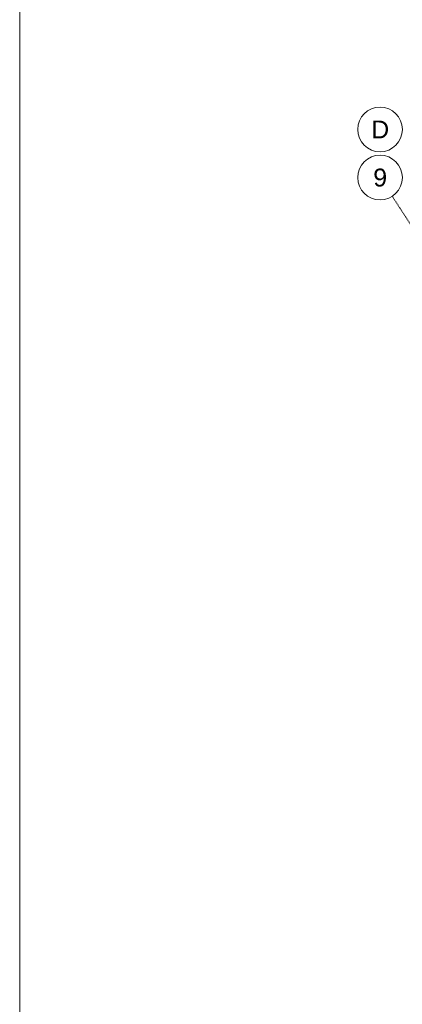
# Model space of a CAD drawing. Extents: x 0 to 92550, y 0 to 59400.
# Tile 16 of 94: x 1000 to 5289, y 38107 to 49129. Entities that reach past the tile are written whole.
import ezdxf
from ezdxf.xclip import XClip

# ---------------------------------------------------------------- set-up
doc = ezdxf.new("R2010")
doc.units = 0
doc.header["$MEASUREMENT"] = 0
doc.header["$XCLIPFRAME"] = 0
doc.linetypes.add('Streep-punt fijn', pattern=[1251.000023, 626.000023, -312.5, 0, -312.5])
doc.layers.add('ZZ A Stramien', color=7, linetype='Continuous')
doc.styles.add('GENERATED_STYLE_2', font='arial.ttf')

# ---------------------------------------------------------------- blocks, each defined once
blk = doc.blocks.new('Drawing_1_1', base_point=(5739, 6500))
at = {"layer": 'ZZ A Stramien', "color": 7, "linetype": 'Streep-punt fijn', "lineweight": 9, "ltscale": 0.01}
blk.add_line((5175, 47153), (31674, 6459), dxfattribs=at)
at = {"layer": 'ZZ A Stramien', "color": 7, "linetype": 'Continuous', "lineweight": 9, "ltscale": 0.01}
for centre in [(5039, 47900), (5039, 47362)]:
    blk.add_circle(centre, 250, dxfattribs=at)
at = {"layer": 'ZZ A Stramien', "color": 7, "linetype": 'Streep-punt fijn', "lineweight": 9, "ltscale": 0.01}
blk.add_point((5175, 47153), dxfattribs=at)
blk.add_point((5175, 47153), dxfattribs=at)
blk.add_point((5175, 47153), dxfattribs=at)
at = {"layer": 'ZZ A Stramien', "color": 7, "linetype": 'Continuous', "lineweight": 5, "char_height": 200, "attachment_point": 1, "style": 'GENERATED_STYLE_2'}
for s, insert in [('\\A1;{\\pql;\\pt0;\\fArial|b0|i0|c0|p0;\\W1.000000;D}', (4940, 48000)), ('\\A1;{\\pql;\\pt0;\\fArial|b0|i0|c0|p0;\\W1.000000;9}', (4963, 47462))]:
    blk.add_mtext(s, dxfattribs=dict(at, insert=insert))

msp = doc.modelspace()

# ---------------------------------------------------------------- block references
at = {"color": 7, "linetype": 'Continuous', "lineweight": 25, "ltscale": 0.01}
ref = msp.add_blockref('Drawing_1_1', (5739, 6500), dxfattribs=at)
XClip(ref).set_block_clipping_path([(1000, 1000), (74950, 58400)])

# ---------------------------------------------------------------- next in the draw order: linework, layer by layer
at = {"color": 7, "linetype": 'Continuous', "lineweight": 15, "ltscale": 0.01, "flags": 128}
msp.add_lwpolyline([(1000, 58400), (83100, 58400), (83100, 1000), (1000, 1000)], close=True, dxfattribs=at)

doc.saveas('drawing.dxf')
